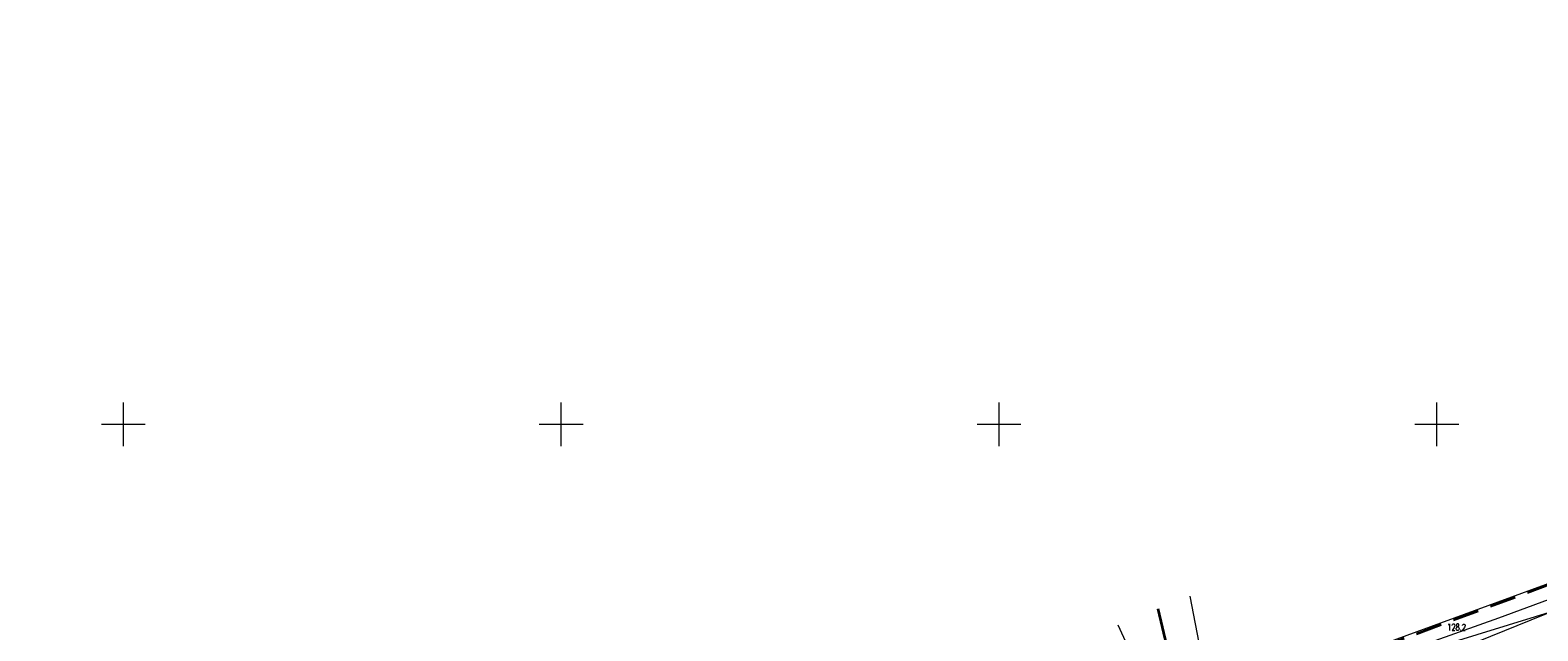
# Model space of a CAD drawing. Header units: metres. Extents: x 6496648 to 6497944, y 5962794 to 5963351.
# Tile 66 of 88: x 6497289 to 6497462, y 5963126 to 5963195. Entities that reach past the tile are written whole.
import ezdxf

# ---------------------------------------------------------------- set-up
doc = ezdxf.new("R2010")
doc.units = ezdxf.units.M
doc.header["$MEASUREMENT"] = 0
doc.linetypes.add('L_0_04', pattern=[1.5, 1, -0.5])
for name, color, linetype, lineweight in [('217_GRANICA_KONTURU_KLASYFIKCYJNEGO', 8, 'CONTINUOUS', 13), ('218_GRANICA_UzYTKU', 8, 'CONTINUOUS', 13), ('219_LINIA_GRANICY', 3, 'CONTINUOUS', 35), ('OGRODZENIE_TRWAlE__LINIA_', 8, 'CONTINUOUS', 13), ('PRZEWoD_ELEKTROENERGETYCZNY__LINIA_', 1, 'CONTINUOUS', 13), ('PRZEWoD_TELEKOMUNIKACYJNY__LINIA_', 30, 'CONTINUOUS', 13), ('PUNKT_WYSOKOsCIOWY_NATURALNY_ATR2', 8, 'CONTINUOUS', 13), ('siatka', 8, 'CONTINUOUS', 13), ('ZAKRES', 190, 'L_0_04', 35)]:
    doc.layers.add(name, color=color, linetype=linetype, lineweight=lineweight)
doc.styles.get("Standard").update_dxf_attribs({"font": 'simplex.shx'})

msp = doc.modelspace()

# ---------------------------------------------------------------- linework, layer by layer
at = {"layer": '217_GRANICA_KONTURU_KLASYFIKCYJNEGO', "flags": 128}
msp.add_lwpolyline([(6497423.41, 5963106.67), (6497418.17, 5963128.91)], dxfattribs=at)
at = {"layer": '218_GRANICA_UzYTKU', "flags": 128}
msp.add_lwpolyline([(6497418.17, 5963128.91), (6497423.41, 5963106.67)], dxfattribs=at)
at = {"layer": '219_LINIA_GRANICY', "flags": 128}
msp.add_lwpolyline([(6497423.41, 5963106.67), (6497418.17, 5963128.91)], dxfattribs=at)
at = {"layer": 'OGRODZENIE_TRWAlE__LINIA_', "flags": 128}
for points in [[(6497424.27, 5963117.74), (6497466.24, 5963133.1), (6497467.35, 5963133.46)], [(6497424.27, 5963117.74), (6497421.82, 5963130.35)]]:
    msp.add_lwpolyline(points, dxfattribs=at)
at = {"layer": 'PRZEWoD_ELEKTROENERGETYCZNY__LINIA_', "flags": 128}
for points in [[(6497487.45, 5963156.14), (6497489.85, 5963140.11), (6497477.09, 5963135.33), (6497465.18, 5963130.88), (6497457.06, 5963127.84), (6497447.51, 5963124.47), (6497428.41, 5963117.7), (6497428.38, 5963117.54), (6497426.62, 5963106.69), (6497425.35, 5963100.64), (6497423.43, 5963092.54), (6497423.39, 5963092.39), (6497419.09, 5963084.45), (6497394.13, 5963075.26), (6497377.5, 5963069.25), (6497359.4, 5963063.1), (6497344.68, 5963058.25), (6497337.97, 5963056.06), (6497319.61, 5963049.11), (6497313.85, 5963046.98), (6497305.53, 5963044.47), (6497298.28, 5963042.49), (6497271.23, 5963037.68)], [(6497486.85, 5963134.14), (6497489.83, 5963133.98), (6497489.84, 5963134.39), (6497491.12, 5963135.66), (6497490.96, 5963137.82), (6497477.64, 5963133.07), (6497444.82, 5963122.94), (6497428.73, 5963117.78), (6497411.52, 5963111.48), (6497410.88, 5963110.06), (6497419.17, 5963085.79), (6497418.43, 5963084.91), (6497368.11, 5963067.51), (6497326.52, 5963052.82), (6497303.09, 5963044.9), (6497255.44, 5963037.56), (6497250.69, 5963036.83), (6497248.79, 5963035.15), (6497247.28, 5963029.41), (6497246.67, 5963025.67), (6497246.14, 5963022.99)]]:
    msp.add_lwpolyline(points, dxfattribs=at)
at = {"layer": 'PRZEWoD_TELEKOMUNIKACYJNY__LINIA_', "flags": 128}
msp.add_lwpolyline([(6497413.56, 5963127.1), (6497419.79, 5963113.58), (6497424.51, 5963112.98), (6497477.39, 5963134.4), (6497505.18, 5963141.51), (6497537.33, 5963149.6)], dxfattribs=at)
at = {"layer": 'siatka', "flags": 128}
for points in [[(6497300, 5963147.5), (6497300, 5963152.5)], [(6497350, 5963147.5), (6497350, 5963152.5)], [(6497400, 5963147.5), (6497400, 5963152.5)], [(6497450, 5963147.5), (6497450, 5963152.5)], [(6497297.5, 5963150), (6497302.5, 5963150)], [(6497347.5, 5963150), (6497352.5, 5963150)], [(6497397.5, 5963150), (6497402.5, 5963150)], [(6497447.5, 5963150), (6497452.5, 5963150)]]:
    msp.add_lwpolyline(points, dxfattribs=at)
at = {"layer": 'ZAKRES', "ltscale": 3, "flags": 128}
msp.add_lwpolyline([(6497692.5, 5963219.5), (6497716, 5963186.5), (6497672.2, 5963172.1), (6497502, 5963111.8), (6497349, 5963052), (6497312.6, 5963038.4), (6497228.6, 5963030.4), (6497133.5, 5963045.2), (6496948.4, 5963119.5), (6496936.6, 5963083.2), (6496927.9, 5963075.7), (6496873, 5963095.9), (6496849.7, 5963104.2), (6496824.8, 5963105.1), (6496784.8, 5963107.4), (6496786.6, 5963174.3), (6496788.5, 5963184), (6496695.2, 5963217.9), (6496711.8, 5963253.1), (6496961, 5963151.5), (6497143.1, 5963082.8), (6497228.1, 5963066.8), (6497302.3, 5963072), (6497492.1, 5963142.6)], close=True, dxfattribs=at)

# ---------------------------------------------------------------- texts
at = {"layer": 'PUNKT_WYSOKOsCIOWY_NATURALNY_ATR2', "width": 0.66}
msp.add_text('128.2', height=0.75, rotation=359.2, dxfattribs=at).set_placement((6497451.19, 5963126.46))

doc.saveas('drawing.dxf')
